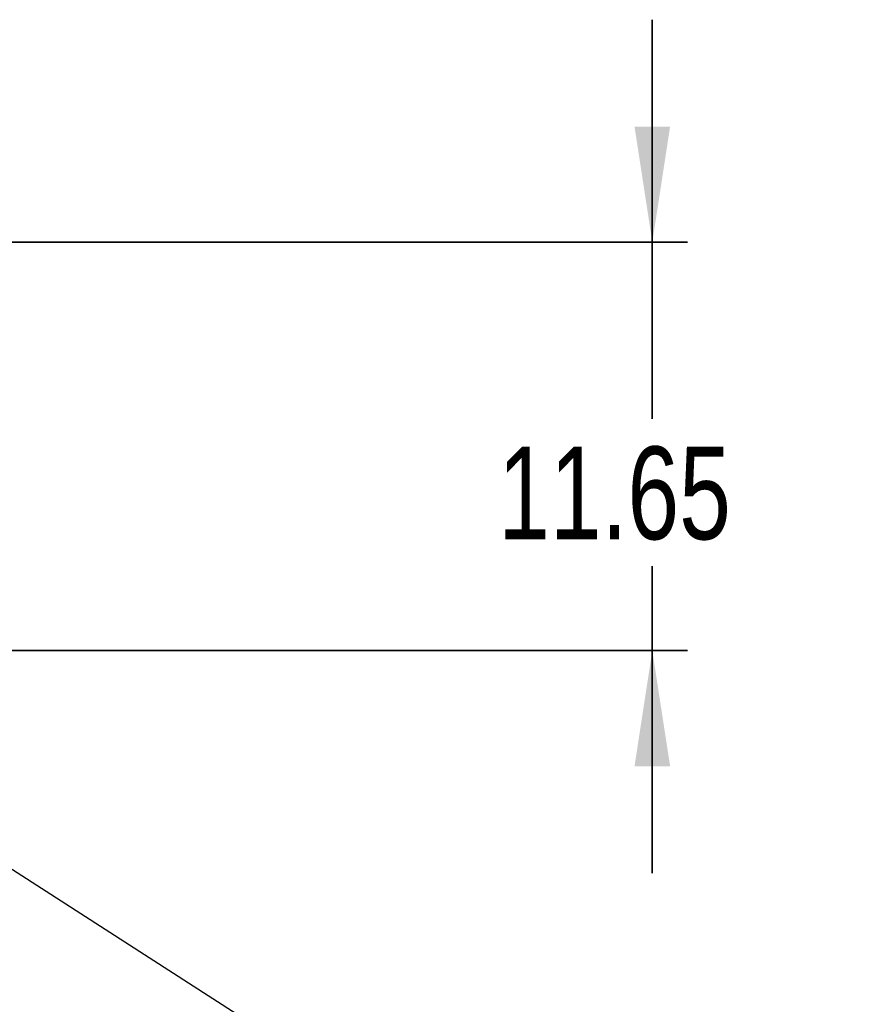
# Model space of a CAD drawing. Header units: millimetres. Extents: x 15 to 415, y 5 to 292.
# Tile 12 of 34: x 91 to 115, y 70 to 98. Entities that reach past the tile are written whole.
import ezdxf

# ---------------------------------------------------------------- set-up
doc = ezdxf.new("R2010")
doc.units = ezdxf.units.MM
doc.layers.add('THICCC', color=7, linetype='Continuous', lineweight=35)
doc.styles.add('SLDTEXTSTYLE0', font='TXT', dxfattribs={"width": 0.75})
doc.dimstyles.new('SLDDIMSTYLE3', dxfattribs={"dimtxt": 2.645833, "dimasz": 3.302, "dimexe": 0, "dimexo": 0.0625, "dimgap": 0.661458, "dimtad": 0, "dimtih": 1, "dimtoh": 1, "dimrnd": 1e-09, "dimzin": 12, "dimdsep": 46, "dimtxsty": 'SLDTEXTSTYLE0', "dimsah": 1, "dimcen": 0.09, "dimadec": 0, "dimazin": 3, "dimtfac": 1, "dimtmove": 0, "dimatfit": 0, "dimfxl": 1, "dimfrac": 2, "dimtolj": 1, "dimtzin": 12, "dimarcsym": 0})
doc.dimstyles.new('SLDDIMSTYLE6', dxfattribs={"dimtxt": 0.18, "dimasz": 3.302, "dimexe": 0, "dimexo": 0.0625, "dimgap": 0, "dimtad": 0, "dimtih": 1, "dimtoh": 1, "dimdec": 0, "dimrnd": 1e-09, "dimzin": 0, "dimdsep": 46, "dimtxsty": 'Standard', "dimsah": 1, "dimcen": 0.09, "dimadec": 0, "dimazin": 0, "dimtfac": 3.302, "dimtdec": 0, "dimtofl": 0, "dimtmove": 0, "dimatfit": 3, "dimfxl": 1, "dimfrac": 2, "dimtolj": 1, "dimtzin": 0, "dimarcsym": 0})

# ---------------------------------------------------------------- blocks, each defined once
blk = doc.blocks.new('_D_4')
at = {"layer": 'THICCC'}
for p, q in [((109.343, 92.067), (109.343, 98.417)), ((87.164, 92.067), (110.343, 92.067)), ((109.343, 92.067), (109.343, 87.031)), ((109.343, 80.417), (109.343, 82.827)), ((78.941, 80.417), (110.343, 80.417)), ((109.343, 80.417), (109.343, 74.067))]:
    blk.add_line(p, q, dxfattribs=at)
for points in [[(109.343, 92.067), (109.851, 95.369), (108.835, 95.369)], [(109.343, 80.417), (108.835, 77.115), (109.851, 77.115)]]:
    blk.add_solid(points, dxfattribs=at)
at = {"layer": 'THICCC', "insert": (104.945, 86.238), "char_height": 2.6458, "attachment_point": 1, "style": 'SLDTEXTSTYLE0'}
blk.add_mtext('11.65', dxfattribs=at)

msp = doc.modelspace()

# ---------------------------------------------------------------- dimensions: what is measured, and where the dimension line sits
at = {"layer": 'THICCC'}
dim = msp.add_linear_dim(base=(109.343, 92.067), p1=(77.941, 80.417), p2=(86.674, 92.067), angle=90, dimstyle='SLDDIMSTYLE3', dxfattribs=at)
dim.commit()
dim.dimension.update_dxf_attribs({"geometry": '_D_4', "text_midpoint": (109.343, 84.929), "dimtype": 160})

# ---------------------------------------------------------------- leaders
msp.add_leader([(65.918, 90.357), (100.015, 68.429), (106.365, 68.429)], dimstyle='SLDDIMSTYLE6', dxfattribs=at)

doc.saveas('drawing.dxf')
